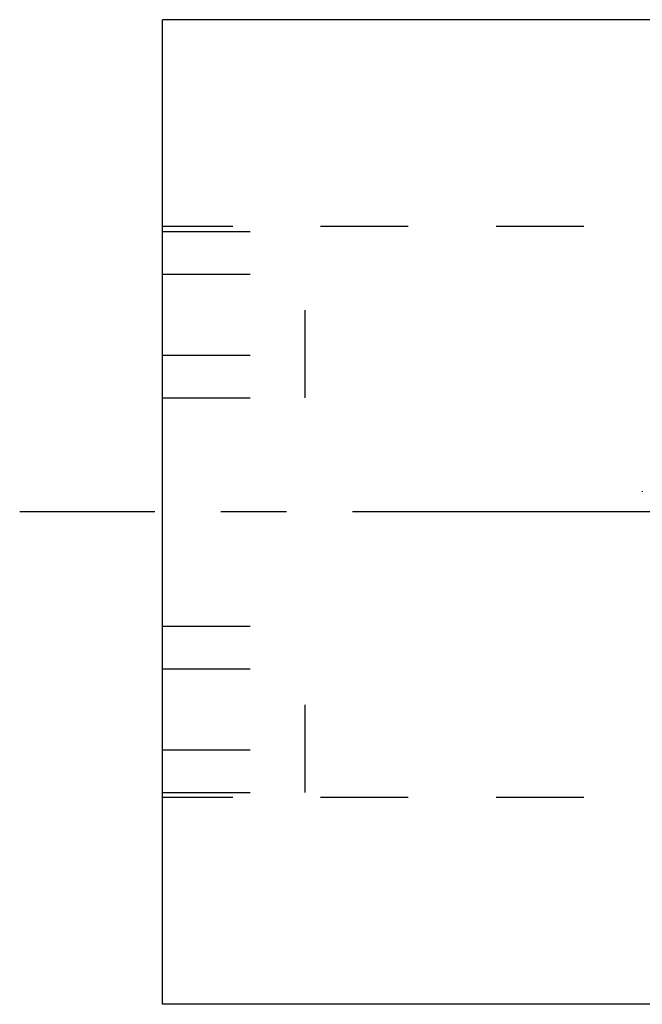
# Model space of a CAD drawing. Header units: millimetres. Extents: x 282.5 to 361, y 206.9 to 241.4.
# Tile 1 of 6: x 282.5 to 304.3, y 206.9 to 241.4. Entities that reach past the tile are written whole.
import ezdxf

# ---------------------------------------------------------------- set-up
doc = ezdxf.new("R2010")
doc.units = ezdxf.units.MM
doc.header["$LTSCALE"] = 30.734
doc.linetypes.add('CENTER', pattern=[0.6, 0.375, -0.075, 0.075, -0.075])
doc.linetypes.add('HIDDEN', pattern=[0.2, 0.1, -0.1])
doc.layers.get('0').update_dxf_attribs({"linetype": 'CONTINUOUS'})
doc.layers.add('DEFAULT_1', color=7, linetype='CENTER')
doc.layers.add('DEFAULT_2', color=8, linetype='HIDDEN')

msp = doc.modelspace()

# ---------------------------------------------------------------- linework, layer by layer
at = {"color": 7, "linetype": 'CONTINUOUS'}
for p, q in [((287.502, 206.868), (287.502, 241.368)), ((349.152, 241.368), (287.502, 241.368)), ((349.152, 206.868), (287.502, 206.868))]:
    msp.add_line(p, q, dxfattribs=at)
at = {"layer": 'DEFAULT_1', "color": 2, "linetype": 'CENTER'}
msp.add_line((361.002, 224.118), (282.502, 224.118), dxfattribs=at)
at = {"layer": 'DEFAULT_2', "color": 8, "linetype": 'HIDDEN'}
for p, q in [((320.702, 234.118), (287.502, 234.118)), ((287.502, 233.948), (292.502, 233.948)), ((292.502, 228.118), (292.502, 233.948)), ((287.502, 232.448), (292.502, 232.448)), ((287.502, 229.618), (292.502, 229.618)), ((287.502, 228.118), (292.502, 228.118)), ((304.31, 224.845), (304.31, 224.83)), ((287.502, 220.118), (292.502, 220.118)), ((292.502, 214.288), (292.502, 220.118)), ((287.502, 218.618), (292.502, 218.618)), ((287.502, 215.788), (292.502, 215.788)), ((287.502, 214.288), (292.502, 214.288)), ((320.702, 214.118), (287.502, 214.118))]:
    msp.add_line(p, q, dxfattribs=at)

doc.saveas('drawing.dxf')
